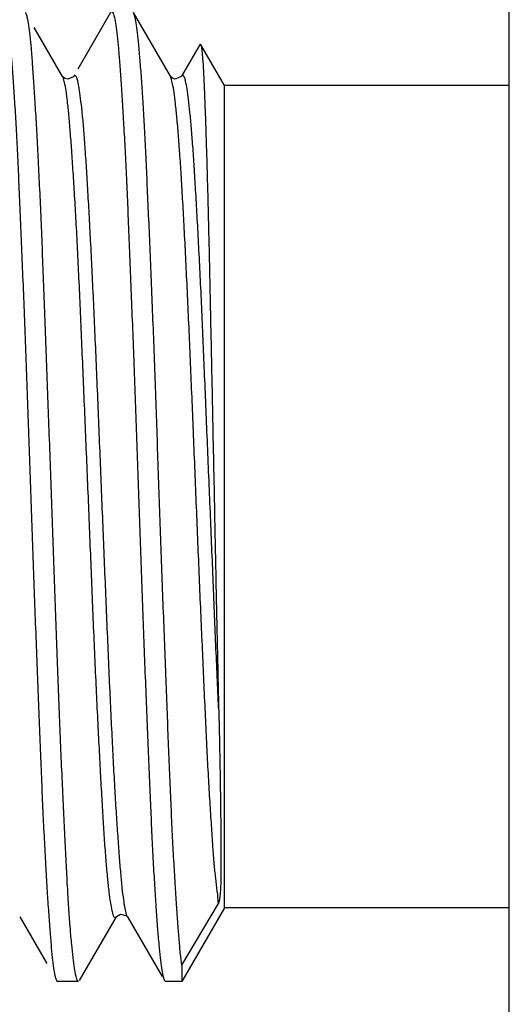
# Model space of a CAD drawing. Header units: inches. Extents: x 0.2 to 16.8, y 0.1 to 10.8.
# Tile 32 of 43: x 9.48 to 9.606, y 6.107 to 6.361. Entities that reach past the tile are written whole.
import ezdxf

# ---------------------------------------------------------------- set-up
doc = ezdxf.new("R2010")
doc.units = ezdxf.units.IN
doc.header["$LTSCALE"] = 0.935
doc.header["$MEASUREMENT"] = 0
doc.layers.get('0').update_dxf_attribs({"linetype": 'CONTINUOUS'})

msp = doc.modelspace()

# ---------------------------------------------------------------- linework, layer by layer
at = {"color": 7, "linetype": 'CONTINUOUS'}
for p, q in [((9.60598, 2.88195), (9.60598, 7.92695)), ((9.50324, 6.36254), (9.4948, 6.34795)), ((9.51866, 6.34613), (9.50915, 6.36258)), ((9.49089, 6.3461), (9.48357, 6.35873)), ((9.52631, 6.35443), (9.52153, 6.34616)), ((9.5326, 6.34379), (9.52646, 6.35442)), ((9.49093, 6.34603), (9.49089, 6.3461)), ((9.49147, 6.34556), (9.49093, 6.34603)), ((9.49376, 6.34612), (9.49376, 6.34611)), ((9.51866, 6.34613), (9.51865, 6.34615)), ((9.51917, 6.34566), (9.51865, 6.34615)), ((9.5326, 6.13179), (9.5326, 6.34379)), ((9.60598, 6.34379), (9.5326, 6.34379)), ((9.52163, 6.11705), (9.53109, 6.13288)), ((9.5326, 6.13179), (9.52163, 6.11279)), ((9.60598, 6.13179), (9.5326, 6.13179)), ((9.47986, 6.12945), (9.48684, 6.1174)), ((9.47988, 6.12943), (9.47987, 6.12946)), ((9.49524, 6.11302), (9.50475, 6.12946)), ((9.50476, 6.12947), (9.50475, 6.12946)), ((9.50764, 6.12945), (9.50762, 6.12949)), ((9.50763, 6.12945), (9.51652, 6.11408)), ((9.52161, 6.11703), (9.52163, 6.11279)), ((9.48936, 6.11305), (9.48965, 6.11279)), ((9.49498, 6.11279), (9.48965, 6.11279)), ((9.51712, 6.11304), (9.51741, 6.11279)), ((9.52163, 6.11279), (9.51741, 6.11279))]:
    msp.add_line(p, q, dxfattribs=at)
for points in [[(9.49376, 6.34611), (9.49369, 6.346), (9.49222, 6.34535), (9.49147, 6.34556)], [(9.52154, 6.34617), (9.52146, 6.34606), (9.51989, 6.34541), (9.51917, 6.34566)], [(9.50476, 6.12947), (9.5048, 6.12953), (9.50579, 6.13018), (9.50744, 6.12971), (9.50759, 6.12954)]]:
    msp.add_lwpolyline(points, dxfattribs=at)
for points, knots in [([(9.50353, 6.36279), (9.5037, 6.36279), (9.50404, 6.36214), (9.5043, 6.36106), (9.50449, 6.35999), (9.50458, 6.35934)], [0, 0, 0, 0, 0.143084, 0.471168, 1, 1, 1, 1]), ([(9.48806, 6.23779), (9.48794, 6.24107), (9.4877, 6.24759), (9.48734, 6.25732), (9.48699, 6.26692), (9.48664, 6.27633), (9.4863, 6.28551), (9.48597, 6.29438), (9.48564, 6.30292), (9.4853, 6.31106), (9.48495, 6.31875), (9.48458, 6.32595), (9.48423, 6.33261), (9.48388, 6.33868), (9.48354, 6.34413), (9.4832, 6.34892), (9.48288, 6.35303), (9.48255, 6.35643), (9.48222, 6.35907), (9.48186, 6.36106), (9.48161, 6.36202), (9.48139, 6.3625), (9.48137, 6.36255)], [0, 0, 0, 0, 0.078631, 0.1567, 0.23365, 0.309173, 0.382739, 0.453944, 0.522411, 0.587738, 0.649485, 0.707264, 0.760675, 0.809418, 0.853213, 0.891716, 0.924763, 0.952101, 0.973643, 0.989249, 0.998938, 1, 1, 1, 1]), ([(9.5158, 6.23779), (9.51569, 6.24106), (9.51547, 6.24759), (9.51514, 6.25732), (9.5148, 6.26693), (9.51446, 6.27636), (9.5141, 6.28556), (9.51373, 6.29445), (9.51338, 6.303), (9.51303, 6.31114), (9.51269, 6.31882), (9.51236, 6.32601), (9.51203, 6.33265), (9.5117, 6.33871), (9.51134, 6.34415), (9.51098, 6.34894), (9.51063, 6.35303), (9.51028, 6.35644), (9.50996, 6.35907), (9.50962, 6.36106), (9.5094, 6.36202), (9.50919, 6.36253), (9.50916, 6.36258)], [0, 0, 0, 0, 0.078533, 0.156601, 0.233654, 0.309338, 0.383053, 0.45448, 0.523004, 0.588304, 0.649969, 0.707609, 0.760901, 0.809538, 0.853225, 0.891695, 0.924703, 0.952022, 0.973541, 0.989102, 0.998719, 1, 1, 1, 1]), ([(9.50458, 6.35934), (9.50472, 6.35844), (9.50496, 6.35644), (9.50515, 6.35441), (9.50526, 6.35327)], [0, 0, 0, 0, 0.440543, 1, 1, 1, 1]), ([(9.47747, 6.35328), (9.4776, 6.35191), (9.47785, 6.34895), (9.47821, 6.34417), (9.47856, 6.33873), (9.47891, 6.33267), (9.47925, 6.32602), (9.47958, 6.31883), (9.47992, 6.31113), (9.48025, 6.30299), (9.48061, 6.29444), (9.48097, 6.28554), (9.48132, 6.27635), (9.48168, 6.26692), (9.48202, 6.25731), (9.48235, 6.24758), (9.48258, 6.24106), (9.48269, 6.23779)], [0, 0, 0, 0, 0.035628, 0.07718, 0.124426, 0.177024, 0.234735, 0.29716, 0.363885, 0.434566, 0.508673, 0.585887, 0.665571, 0.747394, 0.830702, 0.915107, 1, 1, 1, 1]), ([(9.50526, 6.35327), (9.50538, 6.3519), (9.50562, 6.34893), (9.50597, 6.34414), (9.50633, 6.3387), (9.50668, 6.33263), (9.50703, 6.32597), (9.50738, 6.31878), (9.50771, 6.31108), (9.50804, 6.30294), (9.50838, 6.29439), (9.50873, 6.28551), (9.50909, 6.27632), (9.50945, 6.2669), (9.5098, 6.2573), (9.51014, 6.24758), (9.51037, 6.24106), (9.51048, 6.23779)], [0, 0, 0, 0, 0.035713, 0.077319, 0.124645, 0.177326, 0.235094, 0.297559, 0.364286, 0.434955, 0.509056, 0.58616, 0.665801, 0.747502, 0.830775, 0.915141, 1, 1, 1, 1]), ([(9.52665, 6.35371), (9.52671, 6.3532), (9.52688, 6.35196), (9.52704, 6.34968), (9.52722, 6.34667), (9.52733, 6.34441), (9.52738, 6.34316)], [0, 0, 0, 0, 0.143019, 0.358874, 0.645676, 1, 1, 1, 1]), ([(9.50328, 6.13308), (9.50313, 6.13402), (9.50286, 6.13608), (9.50249, 6.1396), (9.50212, 6.14379), (9.50175, 6.14866), (9.50139, 6.15414), (9.50104, 6.1602), (9.50068, 6.16679), (9.5003, 6.17389), (9.49992, 6.18144), (9.49954, 6.18941), (9.49917, 6.19774), (9.4988, 6.20634), (9.49844, 6.21515), (9.49808, 6.22411), (9.49772, 6.23314), (9.49734, 6.24221), (9.49696, 6.25126), (9.49659, 6.26024), (9.49621, 6.26908), (9.49584, 6.27769), (9.49549, 6.28601), (9.49513, 6.29396), (9.49476, 6.30151), (9.49439, 6.3086), (9.49401, 6.31522), (9.49363, 6.32132), (9.49326, 6.32683), (9.4929, 6.33171), (9.49254, 6.33591), (9.49219, 6.33943), (9.49184, 6.34218), (9.49147, 6.34433), (9.49121, 6.34529), (9.49103, 6.3458)], [0, 0, 0, 0, 0.013156, 0.029694, 0.049564, 0.072523, 0.098319, 0.126842, 0.157922, 0.191304, 0.226785, 0.264339, 0.303626, 0.344123, 0.385531, 0.427698, 0.470238, 0.512814, 0.555348, 0.597706, 0.639381, 0.679876, 0.718969, 0.756483, 0.791966, 0.825259, 0.856447, 0.88526, 0.911274, 0.934213, 0.954055, 0.970656, 0.983816, 0.993581, 1, 1, 1, 1]), ([(9.50664, 6.13389), (9.50651, 6.13492), (9.50623, 6.13716), (9.50588, 6.14092), (9.50552, 6.14534), (9.50515, 6.1504), (9.50478, 6.15604), (9.5044, 6.16223), (9.50403, 6.16894), (9.50366, 6.17615), (9.50329, 6.18386), (9.50292, 6.19201), (9.50255, 6.2005), (9.50218, 6.20922), (9.50181, 6.21806), (9.50145, 6.22695), (9.50108, 6.23589), (9.50071, 6.2449), (9.50035, 6.25395), (9.49998, 6.26295), (9.49961, 6.27177), (9.49924, 6.28029), (9.49887, 6.28844), (9.4985, 6.29619), (9.49813, 6.30356), (9.49776, 6.31052), (9.49739, 6.31703), (9.49703, 6.323), (9.49667, 6.32834), (9.49631, 6.33301), (9.49595, 6.33698), (9.49556, 6.34026), (9.49523, 6.34282), (9.49481, 6.34472), (9.49463, 6.34579), (9.49407, 6.34654), (9.49385, 6.34626), (9.49376, 6.34612)], [0, 0, 0, 0, 0.014313, 0.032031, 0.052901, 0.076687, 0.103245, 0.132394, 0.163851, 0.197602, 0.233877, 0.272273, 0.312265, 0.353274, 0.394824, 0.436528, 0.4783, 0.520581, 0.563217, 0.605603, 0.647114, 0.687197, 0.725425, 0.761742, 0.796279, 0.829054, 0.859727, 0.887866, 0.913039, 0.934987, 0.953605, 0.969053, 0.981281, 0.990176, 0.995675, 0.998036, 1, 1, 1, 1]), ([(9.53076, 6.13612), (9.53064, 6.13722), (9.53032, 6.13952), (9.52994, 6.14331), (9.52961, 6.14784), (9.52925, 6.15317), (9.52886, 6.15921), (9.52848, 6.16575), (9.52811, 6.17278), (9.52776, 6.18027), (9.5274, 6.18815), (9.52704, 6.19638), (9.52666, 6.2049), (9.52628, 6.21366), (9.5259, 6.22262), (9.52553, 6.23172), (9.52516, 6.24087), (9.52479, 6.24999), (9.52442, 6.25894), (9.52406, 6.26767), (9.52369, 6.27618), (9.52333, 6.2845), (9.52296, 6.29259), (9.52258, 6.30034), (9.52221, 6.30763), (9.52184, 6.31437), (9.52147, 6.32049), (9.52111, 6.326), (9.52075, 6.33091), (9.52038, 6.33521), (9.52001, 6.33887), (9.51964, 6.34176), (9.51931, 6.34405), (9.519, 6.34509), (9.51887, 6.34566)], [0, 0, 0, 0, 0.015848, 0.033272, 0.054288, 0.080741, 0.109633, 0.14079, 0.17434, 0.210187, 0.247919, 0.287185, 0.327829, 0.369727, 0.412534, 0.455952, 0.499797, 0.5435, 0.586327, 0.627819, 0.668257, 0.708097, 0.746829, 0.783971, 0.818903, 0.85117, 0.880409, 0.906563, 0.930036, 0.950728, 0.968266, 0.982371, 0.992947, 1, 1, 1, 1]), ([(9.52221, 6.34602), (9.52211, 6.34622), (9.52188, 6.34658), (9.52163, 6.34631), (9.52154, 6.34617)], [0, 0, 0, 0, 0.571908, 1, 1, 1, 1]), ([(9.5311, 6.18332), (9.53098, 6.18599), (9.53073, 6.19141), (9.53036, 6.1997), (9.53001, 6.20823), (9.52966, 6.21698), (9.52929, 6.22592), (9.52891, 6.23503), (9.52853, 6.24422), (9.52814, 6.25334), (9.52777, 6.2623), (9.52741, 6.27101), (9.52706, 6.27943), (9.5267, 6.28758), (9.52633, 6.29545), (9.52595, 6.30299), (9.52557, 6.31009), (9.52519, 6.31666), (9.52482, 6.32262), (9.52447, 6.32792), (9.52411, 6.33259), (9.52375, 6.33661), (9.52338, 6.34), (9.52304, 6.34265), (9.52262, 6.34466), (9.52244, 6.34559), (9.52221, 6.34602)], [0, 0, 0, 0, 0.049088, 0.099909, 0.152615, 0.206166, 0.261127, 0.317321, 0.373958, 0.430218, 0.485383, 0.538991, 0.590563, 0.640519, 0.689052, 0.735594, 0.77945, 0.819964, 0.856638, 0.889238, 0.917797, 0.942706, 0.963651, 0.980317, 0.992454, 1, 1, 1, 1]), ([(9.52756, 6.33874), (9.52762, 6.33705), (9.52774, 6.33347), (9.52793, 6.32779), (9.52811, 6.32151), (9.5283, 6.31467), (9.52849, 6.30732), (9.52866, 6.29952), (9.52884, 6.29136), (9.52902, 6.28291), (9.5292, 6.2742), (9.52939, 6.26529), (9.52957, 6.2562), (9.52976, 6.24702), (9.52989, 6.24087), (9.52995, 6.23779)], [0, 0, 0, 0, 0.05018, 0.106536, 0.168809, 0.236701, 0.309796, 0.387409, 0.468429, 0.552286, 0.638583, 0.727154, 0.817292, 0.908438, 1, 1, 1, 1]), ([(9.48269, 6.23779), (9.4828, 6.23452), (9.48302, 6.228), (9.48337, 6.21826), (9.48373, 6.20864), (9.48409, 6.19922), (9.48444, 6.19004), (9.48479, 6.18117), (9.48512, 6.17266), (9.48545, 6.16454), (9.48579, 6.15685), (9.48613, 6.14966), (9.48649, 6.143), (9.48685, 6.13692), (9.4872, 6.13147), (9.48755, 6.12667), (9.48788, 6.12257), (9.48821, 6.11916), (9.48852, 6.11652), (9.48887, 6.11453), (9.48911, 6.11357), (9.48933, 6.11309), (9.48935, 6.11304)], [0, 0, 0, 0, 0.078562, 0.156728, 0.233847, 0.30952, 0.38313, 0.454253, 0.522549, 0.587678, 0.649302, 0.707087, 0.760561, 0.809349, 0.853176, 0.891708, 0.924782, 0.952137, 0.973678, 0.989275, 0.998961, 1, 1, 1, 1]), ([(9.49324, 6.12231), (9.49311, 6.12368), (9.49286, 6.12664), (9.49252, 6.13142), (9.49218, 6.13685), (9.49185, 6.14291), (9.49152, 6.14956), (9.49118, 6.15675), (9.49083, 6.16445), (9.49046, 6.17259), (9.49011, 6.18114), (9.48975, 6.19004), (9.48941, 6.19923), (9.48908, 6.20866), (9.48875, 6.21827), (9.48841, 6.228), (9.48818, 6.23452), (9.48806, 6.23779)], [0, 0, 0, 0, 0.035639, 0.077165, 0.124353, 0.176902, 0.234601, 0.297043, 0.363783, 0.434482, 0.508602, 0.585829, 0.665524, 0.747354, 0.830669, 0.915086, 1, 1, 1, 1]), ([(9.51048, 6.23779), (9.51059, 6.23453), (9.51081, 6.22804), (9.51114, 6.21835), (9.51149, 6.20879), (9.51185, 6.1994), (9.51221, 6.19023), (9.51256, 6.18133), (9.51291, 6.17278), (9.51324, 6.16463), (9.51358, 6.15693), (9.51391, 6.14972), (9.51425, 6.14305), (9.51461, 6.13696), (9.51497, 6.1315), (9.51532, 6.12669), (9.51566, 6.12258), (9.516, 6.11917), (9.51631, 6.11652), (9.51665, 6.11453), (9.51688, 6.11357), (9.5171, 6.11308), (9.51712, 6.11304)], [0, 0, 0, 0, 0.078276, 0.155963, 0.232625, 0.307939, 0.381544, 0.45295, 0.521579, 0.586956, 0.648748, 0.706636, 0.760181, 0.809041, 0.852943, 0.891542, 0.924675, 0.952078, 0.973649, 0.989248, 0.998908, 1, 1, 1, 1]), ([(9.52161, 6.11703), (9.52149, 6.11798), (9.52123, 6.1201), (9.52092, 6.12364), (9.52059, 6.12785), (9.52025, 6.13271), (9.51989, 6.13819), (9.51954, 6.14425), (9.51919, 6.15086), (9.51886, 6.15799), (9.51853, 6.1656), (9.5182, 6.17364), (9.51788, 6.18207), (9.51754, 6.19084), (9.5172, 6.19989), (9.51684, 6.20916), (9.51649, 6.21861), (9.51614, 6.22817), (9.51592, 6.23458), (9.5158, 6.23779)], [0, 0, 0, 0, 0.023693, 0.053068, 0.088068, 0.128463, 0.173967, 0.224292, 0.279149, 0.338254, 0.401334, 0.468047, 0.537974, 0.610689, 0.685682, 0.762629, 0.840958, 0.920257, 1, 1, 1, 1]), ([(9.52995, 6.23779), (9.53, 6.23505), (9.53011, 6.22959), (9.53027, 6.22145), (9.53043, 6.21344), (9.53059, 6.20558), (9.53076, 6.19794), (9.53093, 6.19054), (9.53104, 6.1857), (9.5311, 6.18332)], [0, 0, 0, 0, 0.151046, 0.300708, 0.44816, 0.592577, 0.733163, 0.869178, 1, 1, 1, 1]), ([(9.5311, 6.18332), (9.53116, 6.18081), (9.53128, 6.17594), (9.53142, 6.16887), (9.53153, 6.16228), (9.53161, 6.15623), (9.53165, 6.1508), (9.53167, 6.14614), (9.53166, 6.14232), (9.53164, 6.1393), (9.53161, 6.13687), (9.53145, 6.13479), (9.53123, 6.1335), (9.53109, 6.13288)], [0, 0, 0, 0, 0.149225, 0.289719, 0.420521, 0.540559, 0.649405, 0.743016, 0.817939, 0.8761, 0.922538, 0.962514, 1, 1, 1, 1]), ([(9.50476, 6.12946), (9.50475, 6.12945), (9.50464, 6.12932), (9.50428, 6.12903), (9.50389, 6.13008), (9.5036, 6.1312), (9.50339, 6.13238), (9.50328, 6.13308)], [0, 0, 0, 0, 0.003592, 0.099492, 0.241904, 0.539447, 1, 1, 1, 1]), ([(9.50757, 6.12946), (9.50746, 6.12963), (9.50732, 6.13047), (9.50691, 6.1318), (9.50674, 6.13312), (9.50664, 6.13389)], [0, 0, 0, 0, 0.132327, 0.485083, 1, 1, 1, 1]), ([(9.49396, 6.11625), (9.49382, 6.11715), (9.49357, 6.11915), (9.49335, 6.12118), (9.49324, 6.12231)], [0, 0, 0, 0, 0.440892, 1, 1, 1, 1]), ([(9.49498, 6.11279), (9.49481, 6.11279), (9.49451, 6.11347), (9.49426, 6.11453), (9.49407, 6.1156), (9.49396, 6.11625)], [0, 0, 0, 0, 0.139188, 0.467863, 1, 1, 1, 1])]:
    msp.add_open_spline(points, degree=3, knots=knots, dxfattribs=at)
for points in [[(9.52646, 6.35442), (9.52658, 6.35421), (9.52662, 6.35396), (9.52665, 6.35371)], [(9.49103, 6.3458), (9.49099, 6.34591), (9.49095, 6.34601), (9.49091, 6.34611)], [(9.51887, 6.34566), (9.51883, 6.34583), (9.51878, 6.34602), (9.51871, 6.34616)], [(9.52738, 6.34316), (9.52744, 6.34169), (9.5275, 6.34021), (9.52756, 6.33874)], [(9.53107, 6.1329), (9.53098, 6.13397), (9.53089, 6.13504), (9.53076, 6.13612)]]:
    msp.add_open_spline(points, degree=3, dxfattribs=at)

doc.saveas('drawing.dxf')
